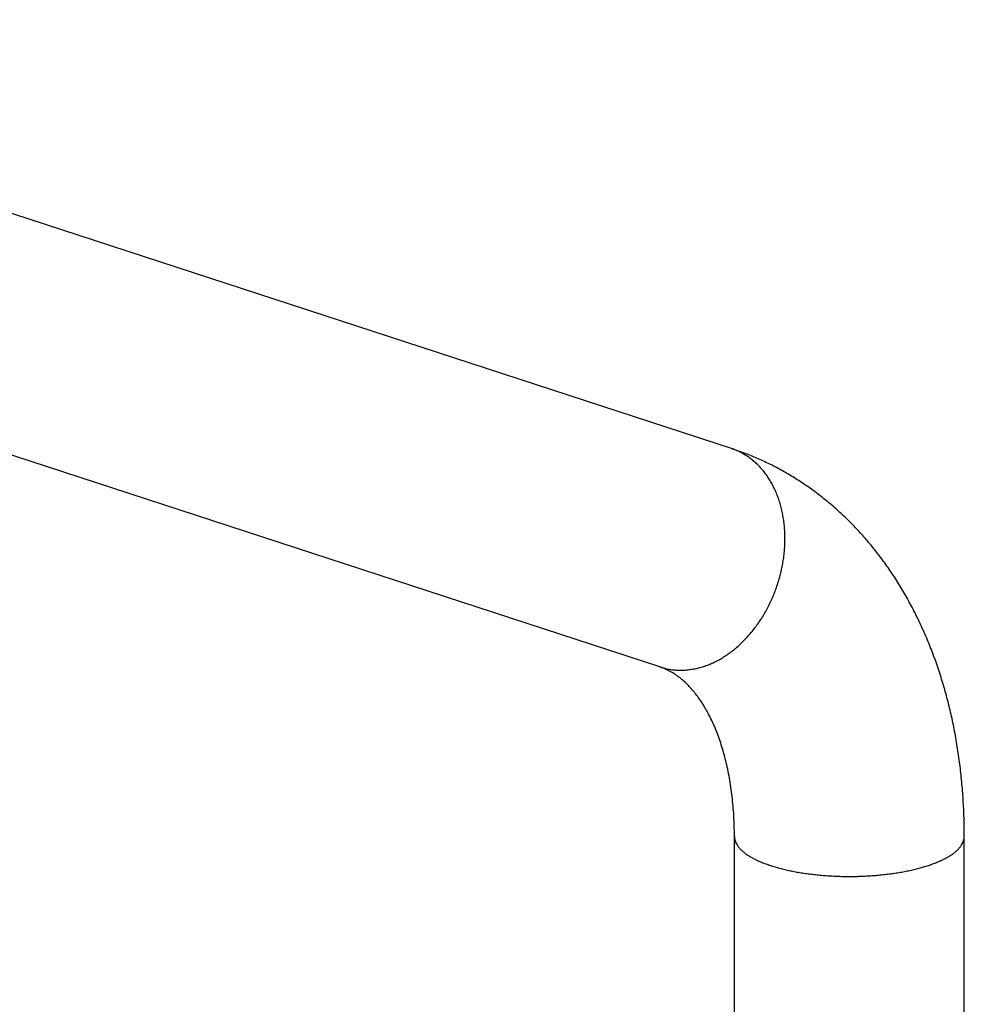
# Model space of a CAD drawing. Header units: millimetres. Extents: x 121 to 953, y -287 to 423.
# Tile 7 of 24: x 253 to 360, y -170 to -58. Entities that reach past the tile are written whole.
import ezdxf

# ---------------------------------------------------------------- set-up
doc = ezdxf.new("R2010")
doc.units = ezdxf.units.MM
doc.header["$LTSCALE"] = 30.734
doc.layers.get('0').update_dxf_attribs({"linetype": 'CONTINUOUS'})

msp = doc.modelspace()

# ---------------------------------------------------------------- linework, layer by layer
at = {"color": 7, "linetype": 'CONTINUOUS'}
for p, q in [((333.31, -106.95), (184.81, -58.42)), ((325.23, -131.66), (176.73, -83.13)), ((325.36, -131.7), (325.23, -131.66)), ((333.65, -177.54), (333.65, -150.83)), ((359.65, -177.54), (359.65, -150.83))]:
    msp.add_line(p, q, dxfattribs=at)
at = {"color": 9, "linetype": 'CONTINUOUS'}
msp.add_line((333.45, -106.99), (333.31, -106.95), dxfattribs=at)
at = {"color": 7, "linetype": 'CONTINUOUS'}
for centre, radius, start, end in [((323.14, -138.08), 32.76, 71.6529, 71.902), ((323.13, -138.1), 32.77, 70.7832, 71.6529)]:
    msp.add_arc(centre, radius, start, end, dxfattribs=at)
at = {"color": 9, "linetype": 'CONTINUOUS'}
msp.add_arc((331.04, -113.89), 7.31, 66.8866, 70.7807, dxfattribs=at)
for points, knots in [([(325.23, -131.66), (325.36, -131.7), (325.65, -131.79), (326.12, -131.9), (326.64, -131.98), (327.17, -132.02), (327.71, -132.03), (328.26, -132), (328.8, -131.93), (329.35, -131.83), (329.9, -131.69), (330.44, -131.51), (330.98, -131.3), (331.52, -131.05), (332.05, -130.77), (332.57, -130.45), (333.08, -130.1), (333.58, -129.72), (334.07, -129.31), (334.54, -128.87), (335, -128.4), (335.44, -127.9), (335.87, -127.38), (336.27, -126.84), (336.66, -126.27), (337.02, -125.69), (337.36, -125.08), (337.67, -124.46), (337.96, -123.82), (338.23, -123.17), (338.47, -122.51), (338.68, -121.84), (338.87, -121.16), (339.02, -120.48), (339.15, -119.79), (339.25, -119.1), (339.32, -118.41), (339.36, -117.73), (339.37, -117.05), (339.35, -116.37), (339.31, -115.7), (339.23, -115.05), (339.12, -114.41), (338.99, -113.78), (338.82, -113.17), (338.63, -112.57), (338.41, -112), (338.16, -111.44), (337.89, -110.91), (337.59, -110.41), (337.27, -109.93), (336.93, -109.47), (336.56, -109.05), (336.17, -108.66), (335.76, -108.3), (335.33, -107.97), (334.88, -107.67), (334.42, -107.41), (334.09, -107.25), (333.92, -107.18), (333.91, -107.17)], [0, 0, 0, 0, 0.010917, 0.025898, 0.040938, 0.056069, 0.071323, 0.086729, 0.102313, 0.118098, 0.134105, 0.15035, 0.166848, 0.183607, 0.200635, 0.217934, 0.235504, 0.253342, 0.271442, 0.289794, 0.308388, 0.327209, 0.346241, 0.365467, 0.384868, 0.404421, 0.424105, 0.443896, 0.46377, 0.483702, 0.503667, 0.523639, 0.543592, 0.563501, 0.58334, 0.603084, 0.622711, 0.642197, 0.661519, 0.680659, 0.699596, 0.718315, 0.736799, 0.755036, 0.773016, 0.790732, 0.808177, 0.825351, 0.842255, 0.858893, 0.875273, 0.891407, 0.90731, 0.923, 0.938499, 0.953831, 0.969025, 0.98411, 0.999118, 1, 1, 1, 1]), ([(333.65, -150.83), (333.65, -150.87), (333.65, -150.99), (333.68, -151.2), (333.76, -151.45), (333.88, -151.69), (334.03, -151.93), (334.22, -152.17), (334.45, -152.4), (334.71, -152.63), (335, -152.85), (335.34, -153.07), (335.7, -153.28), (336.09, -153.48), (336.52, -153.67), (336.98, -153.86), (337.29, -153.98), (337.45, -154.03)], [0, 0, 0, 0, 0.023349, 0.07054, 0.119171, 0.170097, 0.224036, 0.281561, 0.34311, 0.408996, 0.479427, 0.554529, 0.634351, 0.718887, 0.808079, 0.901829, 1, 1, 1, 1]), ([(337.45, -154.03), (337.62, -154.09), (337.97, -154.21), (338.51, -154.37), (339.07, -154.51), (339.65, -154.65), (340.25, -154.78), (340.87, -154.89), (341.51, -154.99), (342.17, -155.09), (342.83, -155.16), (343.51, -155.23), (344.2, -155.28), (344.89, -155.32), (345.59, -155.35), (346.29, -155.36), (347, -155.36), (347.7, -155.35), (348.4, -155.32), (349.09, -155.28), (349.78, -155.23), (350.46, -155.16), (351.13, -155.09), (351.78, -154.99), (352.42, -154.89), (353.04, -154.78), (353.64, -154.65), (354.23, -154.51), (354.79, -154.37), (355.32, -154.21), (355.83, -154.04), (356.32, -153.86), (356.77, -153.67), (357.2, -153.48), (357.59, -153.28), (357.96, -153.07), (358.29, -152.85), (358.59, -152.63), (358.85, -152.4), (359.07, -152.17), (359.26, -151.93), (359.42, -151.69), (359.53, -151.45), (359.61, -151.2), (359.64, -150.99), (359.65, -150.87), (359.65, -150.83)], [0, 0, 0, 0, 0.022512, 0.045918, 0.070168, 0.095211, 0.120991, 0.147447, 0.174516, 0.202133, 0.230229, 0.258733, 0.287575, 0.31668, 0.345974, 0.375382, 0.404827, 0.434235, 0.463529, 0.492634, 0.521475, 0.54998, 0.578076, 0.605693, 0.632762, 0.659218, 0.684997, 0.710041, 0.734291, 0.757696, 0.780209, 0.801786, 0.822391, 0.841995, 0.860575, 0.878119, 0.894626, 0.910106, 0.924587, 0.938115, 0.950759, 0.962614, 0.973807, 0.984496, 0.994868, 1, 1, 1, 1])]:
    msp.add_open_spline(points, degree=3, knots=knots, dxfattribs=at)
at = {"color": 7, "linetype": 'CONTINUOUS'}
for points, knots in [([(359.65, -150.83), (359.65, -150.14), (359.63, -148.76), (359.53, -146.7), (359.37, -144.66), (359.15, -142.65), (358.87, -140.67), (358.52, -138.71), (358.11, -136.79), (357.64, -134.9), (357.1, -133.05), (356.51, -131.24), (355.85, -129.48), (355.14, -127.77), (354.37, -126.11), (353.55, -124.51), (352.68, -122.97), (351.76, -121.48), (350.79, -120.06), (349.77, -118.7), (348.71, -117.4), (347.62, -116.17), (346.48, -115), (345.3, -113.9), (344.09, -112.86), (342.85, -111.89), (341.58, -110.99), (340.27, -110.15), (338.93, -109.37), (337.57, -108.66), (336.18, -108.02), (334.96, -107.53), (334.2, -107.25), (333.92, -107.15)], [0, 0, 0, 0, 0.03831, 0.076394, 0.114246, 0.151563, 0.188627, 0.225456, 0.261731, 0.297694, 0.333383, 0.368475, 0.403119, 0.437438, 0.471209, 0.504374, 0.537195, 0.569637, 0.601292, 0.63262, 0.663636, 0.694123, 0.724131, 0.753891, 0.783428, 0.812497, 0.841337, 0.870039, 0.898634, 0.926989, 0.955283, 0.983552, 1, 1, 1, 1]), ([(333.65, -150.83), (333.65, -150.44), (333.64, -149.67), (333.59, -148.52), (333.51, -147.4), (333.4, -146.31), (333.26, -145.25), (333.1, -144.23), (332.9, -143.24), (332.69, -142.28), (332.44, -141.36), (332.18, -140.48), (331.89, -139.64), (331.59, -138.84), (331.27, -138.08), (330.92, -137.36), (330.57, -136.68), (330.2, -136.04), (329.81, -135.44), (329.41, -134.88), (328.99, -134.35), (328.56, -133.87), (328.11, -133.41), (327.63, -132.99), (327.11, -132.6), (326.55, -132.24), (325.96, -131.93), (325.55, -131.77), (325.36, -131.7)], [0, 0, 0, 0, 0.05327, 0.105394, 0.156313, 0.206171, 0.254807, 0.302059, 0.347965, 0.392606, 0.435767, 0.477452, 0.517887, 0.556868, 0.594406, 0.630621, 0.665527, 0.699155, 0.731599, 0.762957, 0.793324, 0.822794, 0.851718, 0.88065, 0.909966, 0.940153, 0.971782, 1, 1, 1, 1])]:
    msp.add_open_spline(points, degree=3, knots=knots, dxfattribs=at)

doc.saveas('drawing.dxf')
